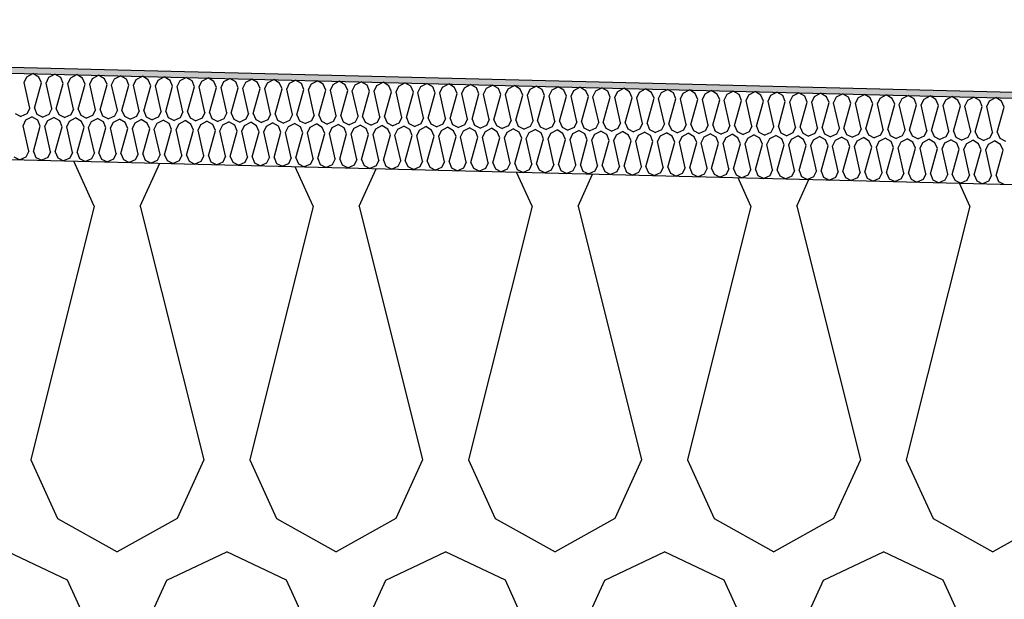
# Model space of a CAD drawing. Header units: millimetres. Extents: x -74465 to -41950, y -2141 to 15832.
# Tile 83 of 131: x -60244 to -59902, y 10484 to 10685. Entities that reach past the tile are written whole.
import ezdxf

# ---------------------------------------------------------------- set-up
doc = ezdxf.new("R2010")
doc.units = ezdxf.units.MM
doc.header["$LTSCALE"] = 0.5
doc.header["$MEASUREMENT"] = 0
doc.linetypes.add('PLINE', pattern=[0])
for name, color, linetype in [('26-- Yttertak (Skravur)(Nye konstruksjoner)', 7, 'Continuous'), ('26-- Yttertak(Nye konstruksjoner)', 7, 'Continuous'), ('262- Taktekking (Skravur)(Nye konstruksjoner)', 7, 'Continuous'), ('262- Taktekking(Nye konstruksjoner)', 7, 'Continuous')]:
    doc.layers.add(name, color=color, linetype=linetype)

# ---------------------------------------------------------------- blocks, each defined once
blk = doc.blocks.new('*X3')
at = {"layer": '26-- Yttertak (Skravur)(Nye konstruksjoner)', "linetype": 'PLINE'}
for p, q in [((-60217.94, 10619.87), (-60225.03, 10635.45)), ((-60202, 10619.87), (-60195.25, 10634.71)), ((-60142.06, 10619.87), (-60148.28, 10633.53)), ((-60126.12, 10619.87), (-60120.22, 10632.83)), ((-60066.18, 10619.87), (-60071.52, 10631.62)), ((-60050.24, 10619.87), (-60045.19, 10630.96)), ((-59990.3, 10619.87), (-59994.77, 10629.7)), ((-59974.36, 10619.87), (-59970.17, 10629.08)), ((-59914.42, 10619.87), (-59918.02, 10627.78)), ((-60217.94, 10619.87), (-60239.94, 10531.88)), ((-60202, 10619.87), (-60180, 10531.88)), ((-60142.06, 10619.87), (-60164.06, 10531.88)), ((-60126.12, 10619.87), (-60104.12, 10531.88)), ((-60066.18, 10619.87), (-60088.18, 10531.88)), ((-60050.24, 10619.87), (-60028.24, 10531.88)), ((-59990.3, 10619.87), (-60012.3, 10531.88)), ((-59974.36, 10619.87), (-59952.36, 10531.88)), ((-59914.42, 10619.87), (-59936.42, 10531.88)), ((-60239.94, 10531.88), (-60230.69, 10511.56)), ((-60180, 10531.88), (-60189.25, 10511.56)), ((-60164.06, 10531.88), (-60154.81, 10511.56)), ((-60104.12, 10531.88), (-60113.37, 10511.56)), ((-60088.18, 10531.88), (-60078.93, 10511.56)), ((-60028.24, 10531.88), (-60037.49, 10511.56)), ((-60012.3, 10531.88), (-60003.05, 10511.56)), ((-59952.36, 10531.88), (-59961.61, 10511.56)), ((-59936.42, 10531.88), (-59927.17, 10511.56)), ((-60230.69, 10511.56), (-60209.97, 10500)), ((-60189.25, 10511.56), (-60209.97, 10500)), ((-60154.81, 10511.56), (-60134.09, 10500)), ((-60113.37, 10511.56), (-60134.09, 10500)), ((-60078.93, 10511.56), (-60058.21, 10500)), ((-60037.49, 10511.56), (-60058.21, 10500)), ((-60003.05, 10511.56), (-59982.33, 10500)), ((-59961.61, 10511.56), (-59982.33, 10500)), ((-59927.17, 10511.56), (-59906.45, 10500)), ((-59885.73, 10511.56), (-59906.45, 10500)), ((-60227.19, 10490.19), (-60247.91, 10500)), ((-60192.75, 10490.19), (-60172.03, 10500)), ((-60151.31, 10490.19), (-60172.03, 10500)), ((-60116.87, 10490.19), (-60096.15, 10500)), ((-60075.43, 10490.19), (-60096.15, 10500)), ((-60040.99, 10490.19), (-60020.27, 10500)), ((-59999.55, 10490.19), (-60020.27, 10500)), ((-59965.11, 10490.19), (-59944.39, 10500)), ((-59923.67, 10490.19), (-59944.39, 10500)), ((-60217.94, 10469.87), (-60227.19, 10490.19)), ((-60202, 10469.87), (-60192.75, 10490.19)), ((-60142.06, 10469.87), (-60151.31, 10490.19)), ((-60126.12, 10469.87), (-60116.87, 10490.19)), ((-60066.18, 10469.87), (-60075.43, 10490.19)), ((-60050.24, 10469.87), (-60040.99, 10490.19)), ((-59990.3, 10469.87), (-59999.55, 10490.19)), ((-59974.36, 10469.87), (-59965.11, 10490.19)), ((-59914.42, 10469.87), (-59923.67, 10490.19))]:
    blk.add_line(p, q, dxfattribs=at)
blk = doc.blocks.new('*X6')
at = {"layer": '262- Taktekking (Skravur)(Nye konstruksjoner)', "linetype": 'PLINE'}
for p, q in [((-60242.27, 10662.7), (-60241.29, 10664.71)), ((-60241.29, 10664.71), (-60239.19, 10665.82)), ((-60237.15, 10664.61), (-60239.19, 10665.82)), ((-60236.28, 10662.55), (-60237.15, 10664.61)), ((-60234.68, 10662.51), (-60233.71, 10664.52)), ((-60233.71, 10664.52), (-60231.61, 10665.63)), ((-60229.57, 10664.42), (-60231.61, 10665.63)), ((-60228.69, 10662.36), (-60229.57, 10664.42)), ((-60227.1, 10662.33), (-60226.12, 10664.33)), ((-60226.12, 10664.33), (-60224.02, 10665.44)), ((-60221.98, 10664.23), (-60224.02, 10665.44)), ((-60221.11, 10662.18), (-60221.98, 10664.23)), ((-60219.51, 10662.14), (-60218.54, 10664.14)), ((-60218.54, 10664.14), (-60216.44, 10665.25)), ((-60214.4, 10664.04), (-60216.44, 10665.25)), ((-60213.52, 10661.99), (-60214.4, 10664.04)), ((-60211.93, 10661.95), (-60210.95, 10663.95)), ((-60210.95, 10663.95), (-60208.85, 10665.06)), ((-60206.81, 10663.85), (-60208.85, 10665.06)), ((-60205.94, 10661.8), (-60206.81, 10663.85)), ((-60204.34, 10661.76), (-60203.37, 10663.76)), ((-60203.37, 10663.76), (-60201.27, 10664.87)), ((-60199.22, 10663.66), (-60201.27, 10664.87)), ((-60195.78, 10663.57), (-60193.68, 10664.68)), ((-60191.64, 10663.47), (-60193.68, 10664.68)), ((-60188.2, 10663.39), (-60186.1, 10664.49)), ((-60184.05, 10663.28), (-60186.1, 10664.49)), ((-60180.61, 10663.2), (-60178.51, 10664.3)), ((-60176.47, 10663.09), (-60178.51, 10664.3)), ((-60173.03, 10663.01), (-60170.92, 10664.11)), ((-60168.88, 10662.9), (-60170.92, 10664.11)), ((-60165.44, 10662.82), (-60163.34, 10663.92)), ((-60161.3, 10662.71), (-60163.34, 10663.92)), ((-60240.29, 10653.85), (-60242.27, 10662.7)), ((-60238.7, 10653.81), (-60236.28, 10662.55)), ((-60232.71, 10653.66), (-60234.68, 10662.51)), ((-60231.11, 10653.62), (-60228.69, 10662.36)), ((-60225.12, 10653.47), (-60227.1, 10662.33)), ((-60223.53, 10653.43), (-60221.11, 10662.18)), ((-60217.53, 10653.28), (-60219.51, 10662.14)), ((-60215.94, 10653.24), (-60213.52, 10661.99)), ((-60209.95, 10653.09), (-60211.93, 10661.95)), ((-60208.36, 10653.05), (-60205.94, 10661.8)), ((-60202.36, 10652.9), (-60204.34, 10661.76)), ((-60200.77, 10652.87), (-60198.35, 10661.61)), ((-60198.35, 10661.61), (-60199.22, 10663.66)), ((-60196.76, 10661.57), (-60195.78, 10663.57)), ((-60194.78, 10652.72), (-60196.76, 10661.57)), ((-60193.18, 10652.68), (-60190.77, 10661.42)), ((-60190.77, 10661.42), (-60191.64, 10663.47)), ((-60189.17, 10661.38), (-60188.2, 10663.39)), ((-60187.19, 10652.53), (-60189.17, 10661.38)), ((-60185.6, 10652.49), (-60183.18, 10661.23)), ((-60183.18, 10661.23), (-60184.05, 10663.28)), ((-60181.59, 10661.19), (-60180.61, 10663.2)), ((-60179.61, 10652.34), (-60181.59, 10661.19)), ((-60178.01, 10652.3), (-60175.59, 10661.04)), ((-60175.59, 10661.04), (-60176.47, 10663.09)), ((-60174, 10661), (-60173.03, 10663.01)), ((-60172.02, 10652.15), (-60174, 10661)), ((-60170.43, 10652.11), (-60168.01, 10660.85)), ((-60168.01, 10660.85), (-60168.88, 10662.9)), ((-60166.41, 10660.81), (-60165.44, 10662.82)), ((-60164.44, 10651.96), (-60166.41, 10660.81)), ((-60162.84, 10651.92), (-60160.42, 10660.66)), ((-60160.42, 10660.66), (-60161.3, 10662.71)), ((-60158.83, 10660.62), (-60157.85, 10662.63)), ((-60156.85, 10651.77), (-60158.83, 10660.62)), ((-60157.85, 10662.63), (-60155.75, 10663.73)), ((-60153.71, 10662.52), (-60155.75, 10663.73)), ((-60155.26, 10651.73), (-60152.84, 10660.47)), ((-60152.84, 10660.47), (-60153.71, 10662.52)), ((-60151.24, 10660.43), (-60150.27, 10662.44)), ((-60149.26, 10651.58), (-60151.24, 10660.43)), ((-60150.27, 10662.44), (-60148.17, 10663.54)), ((-60146.13, 10662.33), (-60148.17, 10663.54)), ((-60145.25, 10660.28), (-60146.13, 10662.33)), ((-60143.66, 10660.24), (-60142.68, 10662.25)), ((-60142.68, 10662.25), (-60140.58, 10663.35)), ((-60138.54, 10662.14), (-60140.58, 10663.35)), ((-60137.67, 10660.09), (-60138.54, 10662.14)), ((-60136.07, 10660.05), (-60135.1, 10662.06)), ((-60135.1, 10662.06), (-60133, 10663.16)), ((-60130.95, 10661.95), (-60133, 10663.16)), ((-60130.08, 10659.9), (-60130.95, 10661.95)), ((-60128.49, 10659.86), (-60127.51, 10661.87)), ((-60127.51, 10661.87), (-60125.41, 10662.97)), ((-60123.37, 10661.76), (-60125.41, 10662.97)), ((-60122.5, 10659.71), (-60123.37, 10661.76)), ((-60120.9, 10659.67), (-60119.93, 10661.68)), ((-60119.93, 10661.68), (-60117.83, 10662.78)), ((-60115.78, 10661.57), (-60117.83, 10662.78)), ((-60114.91, 10659.52), (-60115.78, 10661.57)), ((-60113.32, 10659.48), (-60112.34, 10661.49)), ((-60112.34, 10661.49), (-60110.24, 10662.59)), ((-60108.2, 10661.39), (-60110.24, 10662.59)), ((-60107.32, 10659.33), (-60108.2, 10661.39)), ((-60105.73, 10659.29), (-60104.76, 10661.3)), ((-60104.76, 10661.3), (-60102.66, 10662.4)), ((-60100.61, 10661.2), (-60102.66, 10662.4)), ((-60099.74, 10659.14), (-60100.61, 10661.2)), ((-60098.15, 10659.1), (-60097.17, 10661.11)), ((-60097.17, 10661.11), (-60095.07, 10662.21)), ((-60093.03, 10661.01), (-60095.07, 10662.21)), ((-60092.15, 10658.95), (-60093.03, 10661.01)), ((-60090.56, 10658.91), (-60089.58, 10660.92)), ((-60089.58, 10660.92), (-60087.48, 10662.02)), ((-60085.44, 10660.82), (-60087.48, 10662.02)), ((-60084.57, 10658.76), (-60085.44, 10660.82)), ((-60082.97, 10658.72), (-60082, 10660.73)), ((-60082, 10660.73), (-60079.9, 10661.83)), ((-60077.86, 10660.63), (-60079.9, 10661.83)), ((-60076.98, 10658.57), (-60077.86, 10660.63)), ((-60075.39, 10658.53), (-60074.41, 10660.54)), ((-60074.41, 10660.54), (-60072.31, 10661.65)), ((-60070.27, 10660.44), (-60072.31, 10661.65)), ((-60069.4, 10658.38), (-60070.27, 10660.44)), ((-60067.8, 10658.34), (-60066.83, 10660.35)), ((-60066.83, 10660.35), (-60064.73, 10661.46)), ((-60062.68, 10660.25), (-60064.73, 10661.46)), ((-60059.24, 10660.16), (-60057.14, 10661.27)), ((-60055.1, 10660.06), (-60057.14, 10661.27)), ((-60051.66, 10659.97), (-60049.56, 10661.08)), ((-60047.51, 10659.87), (-60049.56, 10661.08)), ((-60044.07, 10659.78), (-60041.97, 10660.89)), ((-60039.93, 10659.68), (-60041.97, 10660.89)), ((-60036.49, 10659.59), (-60034.39, 10660.7)), ((-60032.34, 10659.49), (-60034.39, 10660.7)), ((-60028.9, 10659.4), (-60026.8, 10660.51)), ((-60024.76, 10659.3), (-60026.8, 10660.51)), ((-60147.67, 10651.54), (-60145.25, 10660.28)), ((-60141.68, 10651.39), (-60143.66, 10660.24)), ((-60140.09, 10651.35), (-60137.67, 10660.09)), ((-60134.09, 10651.2), (-60136.07, 10660.05)), ((-60132.5, 10651.16), (-60130.08, 10659.9)), ((-60126.51, 10651.01), (-60128.49, 10659.86)), ((-60124.91, 10650.97), (-60122.5, 10659.71)), ((-60118.92, 10650.82), (-60120.9, 10659.67)), ((-60117.33, 10650.78), (-60114.91, 10659.52)), ((-60111.34, 10650.63), (-60113.32, 10659.48)), ((-60109.74, 10650.59), (-60107.32, 10659.33)), ((-60103.75, 10650.44), (-60105.73, 10659.29)), ((-60102.16, 10650.4), (-60099.74, 10659.14)), ((-60096.17, 10650.25), (-60098.15, 10659.1)), ((-60094.57, 10650.21), (-60092.15, 10658.95)), ((-60088.58, 10650.06), (-60090.56, 10658.91)), ((-60086.99, 10650.02), (-60084.57, 10658.76)), ((-60080.99, 10649.87), (-60082.97, 10658.72)), ((-60079.4, 10649.83), (-60076.98, 10658.57)), ((-60073.41, 10649.68), (-60075.39, 10658.53)), ((-60071.82, 10649.64), (-60069.4, 10658.38)), ((-60065.82, 10649.49), (-60067.8, 10658.34)), ((-60064.23, 10649.45), (-60061.81, 10658.19)), ((-60061.81, 10658.19), (-60062.68, 10660.25)), ((-60060.22, 10658.15), (-60059.24, 10660.16)), ((-60058.24, 10649.3), (-60060.22, 10658.15)), ((-60056.64, 10649.26), (-60054.23, 10658)), ((-60054.23, 10658), (-60055.1, 10660.06)), ((-60052.63, 10657.96), (-60051.66, 10659.97)), ((-60050.65, 10649.11), (-60052.63, 10657.96)), ((-60049.06, 10649.07), (-60046.64, 10657.81)), ((-60046.64, 10657.81), (-60047.51, 10659.87)), ((-60045.05, 10657.77), (-60044.07, 10659.78)), ((-60043.07, 10648.92), (-60045.05, 10657.77)), ((-60041.47, 10648.88), (-60039.05, 10657.62)), ((-60039.05, 10657.62), (-60039.93, 10659.68)), ((-60037.46, 10657.58), (-60036.49, 10659.59)), ((-60035.48, 10648.73), (-60037.46, 10657.58)), ((-60033.89, 10648.69), (-60031.47, 10657.43)), ((-60031.47, 10657.43), (-60032.34, 10659.49)), ((-60029.88, 10657.39), (-60028.9, 10659.4)), ((-60027.9, 10648.54), (-60029.88, 10657.39)), ((-60026.3, 10648.5), (-60023.88, 10657.25)), ((-60023.88, 10657.25), (-60024.76, 10659.3)), ((-60022.29, 10657.21), (-60021.31, 10659.21)), ((-60020.31, 10648.35), (-60022.29, 10657.21)), ((-60021.31, 10659.21), (-60019.21, 10660.32)), ((-60017.17, 10659.11), (-60019.21, 10660.32)), ((-60018.72, 10648.31), (-60016.3, 10657.06)), ((-60016.3, 10657.06), (-60017.17, 10659.11)), ((-60014.7, 10657.02), (-60013.73, 10659.02)), ((-60012.73, 10648.16), (-60014.7, 10657.02)), ((-60013.73, 10659.02), (-60011.63, 10660.13)), ((-60009.59, 10658.92), (-60011.63, 10660.13)), ((-60008.71, 10656.87), (-60009.59, 10658.92)), ((-60007.12, 10656.83), (-60006.14, 10658.83)), ((-60006.14, 10658.83), (-60004.04, 10659.94)), ((-60002, 10658.73), (-60004.04, 10659.94)), ((-60001.13, 10656.68), (-60002, 10658.73)), ((-59999.53, 10656.64), (-59998.56, 10658.64)), ((-59998.56, 10658.64), (-59996.46, 10659.75)), ((-59994.42, 10658.54), (-59996.46, 10659.75)), ((-59993.54, 10656.49), (-59994.42, 10658.54)), ((-59991.95, 10656.45), (-59990.97, 10658.45)), ((-59990.97, 10658.45), (-59988.87, 10659.56)), ((-59986.83, 10658.35), (-59988.87, 10659.56)), ((-59985.96, 10656.3), (-59986.83, 10658.35)), ((-59984.36, 10656.26), (-59983.39, 10658.27)), ((-59983.39, 10658.27), (-59981.29, 10659.37)), ((-59979.24, 10658.16), (-59981.29, 10659.37)), ((-59978.37, 10656.11), (-59979.24, 10658.16)), ((-59976.78, 10656.07), (-59975.8, 10658.08)), ((-59975.8, 10658.08), (-59973.7, 10659.18)), ((-59971.66, 10657.97), (-59973.7, 10659.18)), ((-59970.78, 10655.92), (-59971.66, 10657.97)), ((-59969.19, 10655.88), (-59968.22, 10657.89)), ((-59968.22, 10657.89), (-59966.12, 10658.99)), ((-59964.07, 10657.78), (-59966.12, 10658.99)), ((-59963.2, 10655.73), (-59964.07, 10657.78)), ((-59961.61, 10655.69), (-59960.63, 10657.7)), ((-59960.63, 10657.7), (-59958.53, 10658.8)), ((-59956.49, 10657.59), (-59958.53, 10658.8)), ((-59955.61, 10655.54), (-59956.49, 10657.59)), ((-59954.02, 10655.5), (-59953.04, 10657.51)), ((-59953.04, 10657.51), (-59950.94, 10658.61)), ((-59948.9, 10657.4), (-59950.94, 10658.61)), ((-59948.03, 10655.35), (-59948.9, 10657.4)), ((-59946.43, 10655.31), (-59945.46, 10657.32)), ((-59945.46, 10657.32), (-59943.36, 10658.42)), ((-59941.32, 10657.21), (-59943.36, 10658.42)), ((-59940.44, 10655.16), (-59941.32, 10657.21)), ((-59938.85, 10655.12), (-59937.87, 10657.13)), ((-59937.87, 10657.13), (-59935.77, 10658.23)), ((-59933.73, 10657.02), (-59935.77, 10658.23)), ((-59932.86, 10654.97), (-59933.73, 10657.02)), ((-59931.26, 10654.93), (-59930.29, 10656.94)), ((-59930.29, 10656.94), (-59928.19, 10658.04)), ((-59926.15, 10656.83), (-59928.19, 10658.04)), ((-59922.7, 10656.75), (-59920.6, 10657.85)), ((-59918.56, 10656.64), (-59920.6, 10657.85)), ((-59915.12, 10656.56), (-59913.02, 10657.66)), ((-59910.97, 10656.46), (-59913.02, 10657.66)), ((-59907.53, 10656.37), (-59905.43, 10657.47)), ((-59903.39, 10656.27), (-59905.43, 10657.47)), ((-60240.29, 10653.85), (-60241.27, 10651.84)), ((-60238.7, 10653.81), (-60237.82, 10651.76)), ((-60232.71, 10653.66), (-60233.68, 10651.66)), ((-60231.11, 10653.62), (-60230.24, 10651.57)), ((-60011.13, 10648.12), (-60008.71, 10656.87)), ((-60005.14, 10647.97), (-60007.12, 10656.83)), ((-60003.55, 10647.93), (-60001.13, 10656.68)), ((-59997.55, 10647.79), (-59999.53, 10656.64)), ((-59995.96, 10647.75), (-59993.54, 10656.49)), ((-59989.97, 10647.6), (-59991.95, 10656.45)), ((-59988.37, 10647.56), (-59985.96, 10656.3)), ((-59982.38, 10647.41), (-59984.36, 10656.26)), ((-59980.79, 10647.37), (-59978.37, 10656.11)), ((-59974.8, 10647.22), (-59976.78, 10656.07)), ((-59973.2, 10647.18), (-59970.78, 10655.92)), ((-59967.21, 10647.03), (-59969.19, 10655.88)), ((-59965.62, 10646.99), (-59963.2, 10655.73)), ((-59959.63, 10646.84), (-59961.61, 10655.69)), ((-59958.03, 10646.8), (-59955.61, 10655.54)), ((-59952.04, 10646.65), (-59954.02, 10655.5)), ((-59950.45, 10646.61), (-59948.03, 10655.35)), ((-59944.46, 10646.46), (-59946.43, 10655.31)), ((-59942.86, 10646.42), (-59940.44, 10655.16)), ((-59936.87, 10646.27), (-59938.85, 10655.12)), ((-59935.28, 10646.23), (-59932.86, 10654.97)), ((-59929.28, 10646.08), (-59931.26, 10654.93)), ((-59927.69, 10646.04), (-59925.27, 10654.78)), ((-59925.27, 10654.78), (-59926.15, 10656.83)), ((-59923.68, 10654.74), (-59922.7, 10656.75)), ((-59921.7, 10645.89), (-59923.68, 10654.74)), ((-59920.11, 10645.85), (-59917.69, 10654.59)), ((-59917.69, 10654.59), (-59918.56, 10656.64)), ((-59916.09, 10654.55), (-59915.12, 10656.56)), ((-59914.11, 10645.7), (-59916.09, 10654.55)), ((-59912.52, 10645.66), (-59910.1, 10654.4)), ((-59910.1, 10654.4), (-59910.97, 10656.46)), ((-59908.51, 10654.36), (-59907.53, 10656.37)), ((-59906.53, 10645.51), (-59908.51, 10654.36)), ((-59904.93, 10645.47), (-59902.52, 10654.21)), ((-59902.52, 10654.21), (-59903.39, 10656.27)), ((-60245.41, 10651.95), (-60243.36, 10650.92)), ((-60241.27, 10651.84), (-60243.36, 10650.92)), ((-60241.67, 10649.72), (-60239.57, 10650.82)), ((-60237.53, 10649.61), (-60239.57, 10650.82)), ((-60237.82, 10651.76), (-60235.78, 10650.73)), ((-60233.68, 10651.66), (-60235.78, 10650.73)), ((-60234.08, 10649.53), (-60231.98, 10650.63)), ((-60229.94, 10649.42), (-60231.98, 10650.63)), ((-60230.24, 10651.57), (-60228.19, 10650.54)), ((-60226.1, 10651.47), (-60228.19, 10650.54)), ((-60226.5, 10649.34), (-60224.4, 10650.44)), ((-60225.12, 10653.47), (-60226.1, 10651.47)), ((-60222.36, 10649.23), (-60224.4, 10650.44)), ((-60223.53, 10653.43), (-60222.65, 10651.38)), ((-60222.65, 10651.38), (-60220.61, 10650.35)), ((-60218.51, 10651.28), (-60220.61, 10650.35)), ((-60218.91, 10649.15), (-60216.81, 10650.25)), ((-60217.53, 10653.28), (-60218.51, 10651.28)), ((-60214.77, 10649.04), (-60216.81, 10650.25)), ((-60215.94, 10653.24), (-60215.07, 10651.19)), ((-60215.07, 10651.19), (-60213.02, 10650.16)), ((-60210.92, 10651.09), (-60213.02, 10650.16)), ((-60209.95, 10653.09), (-60210.92, 10651.09)), ((-60208.36, 10653.05), (-60207.48, 10651)), ((-60207.48, 10651), (-60205.43, 10649.97)), ((-60203.34, 10650.9), (-60205.43, 10649.97)), ((-60202.36, 10652.9), (-60203.34, 10650.9)), ((-60200.77, 10652.87), (-60199.9, 10650.81)), ((-60199.9, 10650.81), (-60197.85, 10649.78)), ((-60195.75, 10650.71), (-60197.85, 10649.78)), ((-60194.78, 10652.72), (-60195.75, 10650.71)), ((-60193.18, 10652.68), (-60192.31, 10650.62)), ((-60192.31, 10650.62), (-60190.26, 10649.59)), ((-60188.17, 10650.52), (-60190.26, 10649.59)), ((-60187.19, 10652.53), (-60188.17, 10650.52)), ((-60185.6, 10652.49), (-60184.72, 10650.43)), ((-60184.72, 10650.43), (-60182.68, 10649.4)), ((-60180.58, 10650.33), (-60182.68, 10649.4)), ((-60179.61, 10652.34), (-60180.58, 10650.33)), ((-60178.01, 10652.3), (-60177.14, 10650.24)), ((-60177.14, 10650.24), (-60175.09, 10649.21)), ((-60173, 10650.14), (-60175.09, 10649.21)), ((-60172.02, 10652.15), (-60173, 10650.14)), ((-60170.43, 10652.11), (-60169.55, 10650.05)), ((-60164.44, 10651.96), (-60165.41, 10649.95)), ((-60162.84, 10651.92), (-60161.97, 10649.86)), ((-60156.85, 10651.77), (-60157.83, 10649.76)), ((-60155.26, 10651.73), (-60154.38, 10649.67)), ((-60149.26, 10651.58), (-60150.24, 10649.57)), ((-60147.67, 10651.54), (-60146.8, 10649.48)), ((-60141.68, 10651.39), (-60142.65, 10649.38)), ((-60140.09, 10651.35), (-60139.21, 10649.29)), ((-60134.09, 10651.2), (-60135.07, 10649.19)), ((-60132.5, 10651.16), (-60131.63, 10649.1)), ((-60126.51, 10651.01), (-60127.48, 10649)), ((-60124.91, 10650.97), (-60124.04, 10648.91)), ((-60118.92, 10650.82), (-60119.9, 10648.81)), ((-60117.33, 10650.78), (-60116.46, 10648.72)), ((-60111.34, 10650.63), (-60112.31, 10648.62)), ((-60109.74, 10650.59), (-60108.87, 10648.54)), ((-60103.75, 10650.44), (-60104.73, 10648.43)), ((-60102.16, 10650.4), (-60101.28, 10648.35)), ((-60096.17, 10650.25), (-60097.14, 10648.24)), ((-60094.57, 10650.21), (-60093.7, 10648.16)), ((-60242.65, 10647.71), (-60241.67, 10649.72)), ((-60240.67, 10638.86), (-60242.65, 10647.71)), ((-60239.07, 10638.82), (-60236.65, 10647.56)), ((-60236.65, 10647.56), (-60237.53, 10649.61)), ((-60235.06, 10647.52), (-60234.08, 10649.53)), ((-60233.08, 10638.67), (-60235.06, 10647.52)), ((-60231.49, 10638.63), (-60229.07, 10647.37)), ((-60229.07, 10647.37), (-60229.94, 10649.42)), ((-60227.47, 10647.33), (-60226.5, 10649.34)), ((-60225.49, 10638.48), (-60227.47, 10647.33)), ((-60223.9, 10638.44), (-60221.48, 10647.18)), ((-60221.48, 10647.18), (-60222.36, 10649.23)), ((-60219.89, 10647.14), (-60218.91, 10649.15)), ((-60217.91, 10638.29), (-60219.89, 10647.14)), ((-60216.32, 10638.25), (-60213.9, 10646.99)), ((-60213.9, 10646.99), (-60214.77, 10649.04)), ((-60212.3, 10646.95), (-60211.33, 10648.96)), ((-60210.32, 10638.1), (-60212.3, 10646.95)), ((-60211.33, 10648.96), (-60209.23, 10650.06)), ((-60207.18, 10648.86), (-60209.23, 10650.06)), ((-60208.73, 10638.06), (-60206.31, 10646.8)), ((-60206.31, 10646.8), (-60207.18, 10648.86)), ((-60204.72, 10646.76), (-60203.74, 10648.77)), ((-60202.74, 10637.91), (-60204.72, 10646.76)), ((-60203.74, 10648.77), (-60201.64, 10649.87)), ((-60199.6, 10648.67), (-60201.64, 10649.87)), ((-60198.73, 10646.61), (-60199.6, 10648.67)), ((-60197.13, 10646.57), (-60196.16, 10648.58)), ((-60196.16, 10648.58), (-60194.06, 10649.68)), ((-60192.01, 10648.48), (-60194.06, 10649.68)), ((-60191.14, 10646.42), (-60192.01, 10648.48)), ((-60189.55, 10646.38), (-60188.57, 10648.39)), ((-60188.57, 10648.39), (-60186.47, 10649.49)), ((-60184.43, 10648.29), (-60186.47, 10649.49)), ((-60183.55, 10646.23), (-60184.43, 10648.29)), ((-60181.96, 10646.19), (-60180.99, 10648.2)), ((-60180.99, 10648.2), (-60178.89, 10649.3)), ((-60176.84, 10648.1), (-60178.89, 10649.3)), ((-60175.97, 10646.04), (-60176.84, 10648.1)), ((-60174.38, 10646), (-60173.4, 10648.01)), ((-60173.4, 10648.01), (-60171.3, 10649.11)), ((-60169.26, 10647.91), (-60171.3, 10649.11)), ((-60169.55, 10650.05), (-60167.51, 10649.02)), ((-60168.38, 10645.85), (-60169.26, 10647.91)), ((-60165.41, 10649.95), (-60167.51, 10649.02)), ((-60166.79, 10645.81), (-60165.81, 10647.82)), ((-60165.81, 10647.82), (-60163.71, 10648.93)), ((-60161.67, 10647.72), (-60163.71, 10648.93)), ((-60161.97, 10649.86), (-60159.92, 10648.83)), ((-60160.8, 10645.66), (-60161.67, 10647.72)), ((-60157.83, 10649.76), (-60159.92, 10648.83)), ((-60159.2, 10645.62), (-60158.23, 10647.63)), ((-60158.23, 10647.63), (-60156.13, 10648.74)), ((-60154.09, 10647.53), (-60156.13, 10648.74)), ((-60154.38, 10649.67), (-60152.34, 10648.64)), ((-60153.21, 10645.47), (-60154.09, 10647.53)), ((-60150.24, 10649.57), (-60152.34, 10648.64)), ((-60151.62, 10645.43), (-60150.64, 10647.44)), ((-60150.64, 10647.44), (-60148.54, 10648.55)), ((-60146.5, 10647.34), (-60148.54, 10648.55)), ((-60146.8, 10649.48), (-60144.75, 10648.45)), ((-60145.63, 10645.28), (-60146.5, 10647.34)), ((-60142.65, 10649.38), (-60144.75, 10648.45)), ((-60144.03, 10645.24), (-60143.06, 10647.25)), ((-60143.06, 10647.25), (-60140.96, 10648.36)), ((-60138.91, 10647.15), (-60140.96, 10648.36)), ((-60139.21, 10649.29), (-60137.16, 10648.26)), ((-60138.04, 10645.09), (-60138.91, 10647.15)), ((-60135.07, 10649.19), (-60137.16, 10648.26)), ((-60136.45, 10645.05), (-60135.47, 10647.06)), ((-60135.47, 10647.06), (-60133.37, 10648.17)), ((-60131.33, 10646.96), (-60133.37, 10648.17)), ((-60131.63, 10649.1), (-60129.58, 10648.07)), ((-60130.46, 10644.9), (-60131.33, 10646.96)), ((-60127.48, 10649), (-60129.58, 10648.07)), ((-60128.86, 10644.86), (-60127.89, 10646.87)), ((-60127.89, 10646.87), (-60125.79, 10647.98)), ((-60123.74, 10646.77), (-60125.79, 10647.98)), ((-60124.04, 10648.91), (-60121.99, 10647.88)), ((-60122.87, 10644.71), (-60123.74, 10646.77)), ((-60119.9, 10648.81), (-60121.99, 10647.88)), ((-60121.28, 10644.67), (-60120.3, 10646.68)), ((-60120.3, 10646.68), (-60118.2, 10647.79)), ((-60116.16, 10646.58), (-60118.2, 10647.79)), ((-60116.46, 10648.72), (-60114.41, 10647.69)), ((-60112.31, 10648.62), (-60114.41, 10647.69)), ((-60112.72, 10646.49), (-60110.62, 10647.6)), ((-60108.57, 10646.39), (-60110.62, 10647.6)), ((-60108.87, 10648.54), (-60106.82, 10647.5)), ((-60104.73, 10648.43), (-60106.82, 10647.5)), ((-60105.13, 10646.3), (-60103.03, 10647.41)), ((-60100.99, 10646.2), (-60103.03, 10647.41)), ((-60101.28, 10648.35), (-60099.24, 10647.31)), ((-60097.14, 10648.24), (-60099.24, 10647.31)), ((-60097.54, 10646.11), (-60095.44, 10647.22)), ((-60093.4, 10646.01), (-60095.44, 10647.22)), ((-60093.7, 10648.16), (-60091.65, 10647.12)), ((-60089.56, 10648.05), (-60091.65, 10647.12)), ((-60089.96, 10645.92), (-60087.86, 10647.03)), ((-60088.58, 10650.06), (-60089.56, 10648.05)), ((-60085.82, 10645.82), (-60087.86, 10647.03)), ((-60086.99, 10650.02), (-60086.11, 10647.97)), ((-60086.11, 10647.97), (-60084.07, 10646.93)), ((-60081.97, 10647.86), (-60084.07, 10646.93)), ((-60082.37, 10645.74), (-60080.27, 10646.84)), ((-60080.99, 10649.87), (-60081.97, 10647.86)), ((-60078.23, 10645.63), (-60080.27, 10646.84)), ((-60079.4, 10649.83), (-60078.53, 10647.78)), ((-60078.53, 10647.78), (-60076.48, 10646.74)), ((-60074.38, 10647.67), (-60076.48, 10646.74)), ((-60073.41, 10649.68), (-60074.38, 10647.67)), ((-60071.82, 10649.64), (-60070.94, 10647.59)), ((-60070.94, 10647.59), (-60068.9, 10646.55)), ((-60066.8, 10647.48), (-60068.9, 10646.55)), ((-60065.82, 10649.49), (-60066.8, 10647.48)), ((-60064.23, 10649.45), (-60063.36, 10647.4)), ((-60063.36, 10647.4), (-60061.31, 10646.37)), ((-60059.21, 10647.29), (-60061.31, 10646.37)), ((-60058.24, 10649.3), (-60059.21, 10647.29)), ((-60056.64, 10649.26), (-60055.77, 10647.21)), ((-60055.77, 10647.21), (-60053.72, 10646.18)), ((-60051.63, 10647.1), (-60053.72, 10646.18)), ((-60050.65, 10649.11), (-60051.63, 10647.1)), ((-60049.06, 10649.07), (-60048.19, 10647.02)), ((-60048.19, 10647.02), (-60046.14, 10645.99)), ((-60044.04, 10646.91), (-60046.14, 10645.99)), ((-60043.07, 10648.92), (-60044.04, 10646.91)), ((-60041.47, 10648.88), (-60040.6, 10646.83)), ((-60040.6, 10646.83), (-60038.55, 10645.8)), ((-60036.46, 10646.72), (-60038.55, 10645.8)), ((-60035.48, 10648.73), (-60036.46, 10646.72)), ((-60033.89, 10648.69), (-60033.01, 10646.64)), ((-60027.9, 10648.54), (-60028.87, 10646.54)), ((-60026.3, 10648.5), (-60025.43, 10646.45)), ((-60020.31, 10648.35), (-60021.29, 10646.35)), ((-60018.72, 10648.31), (-60017.84, 10646.26)), ((-60012.73, 10648.16), (-60013.7, 10646.16)), ((-60011.13, 10648.12), (-60010.26, 10646.07)), ((-60005.14, 10647.97), (-60006.11, 10645.97)), ((-60003.55, 10647.93), (-60002.67, 10645.88)), ((-59997.55, 10647.79), (-59998.53, 10645.78)), ((-59995.96, 10647.75), (-59995.09, 10645.69)), ((-59989.97, 10647.6), (-59990.94, 10645.59)), ((-59988.37, 10647.56), (-59987.5, 10645.5)), ((-59982.38, 10647.41), (-59983.36, 10645.4)), ((-59980.79, 10647.37), (-59979.92, 10645.31)), ((-59974.8, 10647.22), (-59975.77, 10645.21)), ((-59973.2, 10647.18), (-59972.33, 10645.12)), ((-59967.21, 10647.03), (-59968.19, 10645.02)), ((-59965.62, 10646.99), (-59964.74, 10644.93)), ((-59959.63, 10646.84), (-59960.6, 10644.83)), ((-59958.03, 10646.8), (-59957.16, 10644.74)), ((-60201.14, 10637.87), (-60198.73, 10646.61)), ((-60195.15, 10637.72), (-60197.13, 10646.57)), ((-60193.56, 10637.68), (-60191.14, 10646.42)), ((-60187.57, 10637.53), (-60189.55, 10646.38)), ((-60185.97, 10637.49), (-60183.55, 10646.23)), ((-60179.98, 10637.34), (-60181.96, 10646.19)), ((-60178.39, 10637.3), (-60175.97, 10646.04)), ((-60172.4, 10637.15), (-60174.38, 10646)), ((-60170.8, 10637.11), (-60168.38, 10645.85)), ((-60164.81, 10636.96), (-60166.79, 10645.81)), ((-60163.22, 10636.92), (-60160.8, 10645.66)), ((-60157.23, 10636.77), (-60159.2, 10645.62)), ((-60155.63, 10636.73), (-60153.21, 10645.47)), ((-60149.64, 10636.58), (-60151.62, 10645.43)), ((-60148.05, 10636.54), (-60145.63, 10645.28)), ((-60142.05, 10636.39), (-60144.03, 10645.24)), ((-60140.46, 10636.35), (-60138.04, 10645.09)), ((-60134.47, 10636.2), (-60136.45, 10645.05)), ((-60132.87, 10636.16), (-60130.46, 10644.9)), ((-60126.88, 10636.01), (-60128.86, 10644.86)), ((-60125.29, 10635.97), (-60122.87, 10644.71)), ((-60119.3, 10635.82), (-60121.28, 10644.67)), ((-60117.7, 10635.78), (-60115.28, 10644.53)), ((-60115.28, 10644.53), (-60116.16, 10646.58)), ((-60113.69, 10644.49), (-60112.72, 10646.49)), ((-60111.71, 10635.63), (-60113.69, 10644.49)), ((-60110.12, 10635.59), (-60107.7, 10644.34)), ((-60107.7, 10644.34), (-60108.57, 10646.39)), ((-60106.11, 10644.3), (-60105.13, 10646.3)), ((-60104.13, 10635.44), (-60106.11, 10644.3)), ((-60102.53, 10635.4), (-60100.11, 10644.15)), ((-60100.11, 10644.15), (-60100.99, 10646.2)), ((-60098.52, 10644.11), (-60097.54, 10646.11)), ((-60096.54, 10635.25), (-60098.52, 10644.11)), ((-60094.95, 10635.22), (-60092.53, 10643.96)), ((-60092.53, 10643.96), (-60093.4, 10646.01)), ((-60090.93, 10643.92), (-60089.96, 10645.92)), ((-60088.96, 10635.07), (-60090.93, 10643.92)), ((-60087.36, 10635.03), (-60084.94, 10643.77)), ((-60084.94, 10643.77), (-60085.82, 10645.82)), ((-60083.35, 10643.73), (-60082.37, 10645.74)), ((-60081.37, 10634.88), (-60083.35, 10643.73)), ((-60079.78, 10634.84), (-60077.36, 10643.58)), ((-60077.36, 10643.58), (-60078.23, 10645.63)), ((-60075.76, 10643.54), (-60074.79, 10645.55)), ((-60073.78, 10634.69), (-60075.76, 10643.54)), ((-60074.79, 10645.55), (-60072.69, 10646.65)), ((-60070.65, 10645.44), (-60072.69, 10646.65)), ((-60072.19, 10634.65), (-60069.77, 10643.39)), ((-60069.77, 10643.39), (-60070.65, 10645.44)), ((-60068.18, 10643.35), (-60067.2, 10645.36)), ((-60066.2, 10634.5), (-60068.18, 10643.35)), ((-60067.2, 10645.36), (-60065.1, 10646.46)), ((-60063.06, 10645.25), (-60065.1, 10646.46)), ((-60062.19, 10643.2), (-60063.06, 10645.25)), ((-60060.59, 10643.16), (-60059.62, 10645.17)), ((-60059.62, 10645.17), (-60057.52, 10646.27)), ((-60055.47, 10645.06), (-60057.52, 10646.27)), ((-60054.6, 10643.01), (-60055.47, 10645.06)), ((-60053.01, 10642.97), (-60052.03, 10644.98)), ((-60052.03, 10644.98), (-60049.93, 10646.08)), ((-60047.89, 10644.87), (-60049.93, 10646.08)), ((-60047.01, 10642.82), (-60047.89, 10644.87)), ((-60045.42, 10642.78), (-60044.45, 10644.79)), ((-60044.45, 10644.79), (-60042.35, 10645.89)), ((-60040.3, 10644.68), (-60042.35, 10645.89)), ((-60039.43, 10642.63), (-60040.3, 10644.68)), ((-60037.84, 10642.59), (-60036.86, 10644.6)), ((-60036.86, 10644.6), (-60034.76, 10645.7)), ((-60032.72, 10644.49), (-60034.76, 10645.7)), ((-60033.01, 10646.64), (-60030.97, 10645.61)), ((-60031.84, 10642.44), (-60032.72, 10644.49)), ((-60028.87, 10646.54), (-60030.97, 10645.61)), ((-60030.25, 10642.4), (-60029.28, 10644.41)), ((-60029.28, 10644.41), (-60027.17, 10645.51)), ((-60025.13, 10644.3), (-60027.17, 10645.51)), ((-60025.43, 10646.45), (-60023.38, 10645.42)), ((-60024.26, 10642.25), (-60025.13, 10644.3)), ((-60021.29, 10646.35), (-60023.38, 10645.42)), ((-60022.66, 10642.21), (-60021.69, 10644.22)), ((-60021.69, 10644.22), (-60019.59, 10645.32)), ((-60017.55, 10644.11), (-60019.59, 10645.32)), ((-60017.84, 10646.26), (-60015.8, 10645.23)), ((-60016.67, 10642.06), (-60017.55, 10644.11)), ((-60013.7, 10646.16), (-60015.8, 10645.23)), ((-60015.08, 10642.02), (-60014.1, 10644.03)), ((-60014.1, 10644.03), (-60012, 10645.13)), ((-60009.96, 10643.92), (-60012, 10645.13)), ((-60010.26, 10646.07), (-60008.21, 10645.04)), ((-60009.09, 10641.87), (-60009.96, 10643.92)), ((-60006.11, 10645.97), (-60008.21, 10645.04)), ((-60007.49, 10641.83), (-60006.52, 10643.84)), ((-60006.52, 10643.84), (-60004.42, 10644.94)), ((-60002.38, 10643.74), (-60004.42, 10644.94)), ((-60002.67, 10645.88), (-60000.63, 10644.85)), ((-60001.5, 10641.68), (-60002.38, 10643.74)), ((-59998.53, 10645.78), (-60000.63, 10644.85)), ((-59999.91, 10641.64), (-59998.93, 10643.65)), ((-59998.93, 10643.65), (-59996.83, 10644.75)), ((-59994.79, 10643.55), (-59996.83, 10644.75)), ((-59995.09, 10645.69), (-59993.04, 10644.66)), ((-59993.92, 10641.49), (-59994.79, 10643.55)), ((-59990.94, 10645.59), (-59993.04, 10644.66)), ((-59992.32, 10641.45), (-59991.35, 10643.46)), ((-59991.35, 10643.46), (-59989.25, 10644.56)), ((-59987.2, 10643.36), (-59989.25, 10644.56)), ((-59987.5, 10645.5), (-59985.45, 10644.47)), ((-59986.33, 10641.3), (-59987.2, 10643.36)), ((-59983.36, 10645.4), (-59985.45, 10644.47)), ((-59984.74, 10641.26), (-59983.76, 10643.27)), ((-59983.76, 10643.27), (-59981.66, 10644.37)), ((-59979.62, 10643.17), (-59981.66, 10644.37)), ((-59979.92, 10645.31), (-59977.87, 10644.28)), ((-59975.77, 10645.21), (-59977.87, 10644.28)), ((-59976.18, 10643.08), (-59974.08, 10644.18)), ((-59972.03, 10642.98), (-59974.08, 10644.18)), ((-59972.33, 10645.12), (-59970.28, 10644.09)), ((-59968.19, 10645.02), (-59970.28, 10644.09)), ((-59968.59, 10642.89), (-59966.49, 10643.99)), ((-59964.45, 10642.79), (-59966.49, 10643.99)), ((-59964.74, 10644.93), (-59962.7, 10643.9)), ((-59960.6, 10644.83), (-59962.7, 10643.9)), ((-59961.01, 10642.7), (-59958.9, 10643.81)), ((-59956.86, 10642.6), (-59958.9, 10643.81)), ((-59957.16, 10644.74), (-59955.11, 10643.71)), ((-59953.02, 10644.64), (-59955.11, 10643.71)), ((-59953.42, 10642.51), (-59951.32, 10643.62)), ((-59952.04, 10646.65), (-59953.02, 10644.64)), ((-59949.28, 10642.41), (-59951.32, 10643.62)), ((-59950.45, 10646.61), (-59949.57, 10644.55)), ((-59949.57, 10644.55), (-59947.53, 10643.52)), ((-59945.43, 10644.45), (-59947.53, 10643.52)), ((-59945.83, 10642.32), (-59943.73, 10643.43)), ((-59944.46, 10646.46), (-59945.43, 10644.45)), ((-59941.69, 10642.22), (-59943.73, 10643.43)), ((-59942.86, 10646.42), (-59941.99, 10644.36)), ((-59941.99, 10644.36), (-59939.94, 10643.33)), ((-59937.85, 10644.26), (-59939.94, 10643.33)), ((-59936.87, 10646.27), (-59937.85, 10644.26)), ((-59935.28, 10646.23), (-59934.4, 10644.17)), ((-59934.4, 10644.17), (-59932.36, 10643.14)), ((-59930.26, 10644.07), (-59932.36, 10643.14)), ((-59929.28, 10646.08), (-59930.26, 10644.07)), ((-59927.69, 10646.04), (-59926.82, 10643.98)), ((-59926.82, 10643.98), (-59924.77, 10642.95)), ((-59922.67, 10643.88), (-59924.77, 10642.95)), ((-59921.7, 10645.89), (-59922.67, 10643.88)), ((-59920.11, 10645.85), (-59919.23, 10643.79)), ((-59919.23, 10643.79), (-59917.18, 10642.76)), ((-59915.09, 10643.69), (-59917.18, 10642.76)), ((-59914.11, 10645.7), (-59915.09, 10643.69)), ((-59912.52, 10645.66), (-59911.65, 10643.6)), ((-59911.65, 10643.6), (-59909.6, 10642.57)), ((-59907.5, 10643.5), (-59909.6, 10642.57)), ((-59906.53, 10645.51), (-59907.5, 10643.5)), ((-59904.93, 10645.47), (-59904.06, 10643.42)), ((-59904.06, 10643.42), (-59902.01, 10642.38)), ((-60064.61, 10634.46), (-60062.19, 10643.2)), ((-60058.61, 10634.31), (-60060.59, 10643.16)), ((-60057.02, 10634.27), (-60054.6, 10643.01)), ((-60051.03, 10634.12), (-60053.01, 10642.97)), ((-60049.43, 10634.08), (-60047.01, 10642.82)), ((-60043.44, 10633.93), (-60045.42, 10642.78)), ((-60041.85, 10633.89), (-60039.43, 10642.63)), ((-60035.86, 10633.74), (-60037.84, 10642.59)), ((-60034.26, 10633.7), (-60031.84, 10642.44)), ((-60028.27, 10633.55), (-60030.25, 10642.4)), ((-60026.68, 10633.51), (-60024.26, 10642.25)), ((-60020.69, 10633.36), (-60022.66, 10642.21)), ((-60019.09, 10633.32), (-60016.67, 10642.06)), ((-60013.1, 10633.17), (-60015.08, 10642.02)), ((-60011.51, 10633.13), (-60009.09, 10641.87)), ((-60005.51, 10632.98), (-60007.49, 10641.83)), ((-60003.92, 10632.94), (-60001.5, 10641.68)), ((-59997.93, 10632.79), (-59999.91, 10641.64)), ((-59996.34, 10632.75), (-59993.92, 10641.49)), ((-59990.34, 10632.6), (-59992.32, 10641.45)), ((-59988.75, 10632.56), (-59986.33, 10641.3)), ((-59982.76, 10632.41), (-59984.74, 10641.26)), ((-59981.16, 10632.37), (-59978.75, 10641.11)), ((-59978.75, 10641.11), (-59979.62, 10643.17)), ((-59977.15, 10641.07), (-59976.18, 10643.08)), ((-59975.17, 10632.22), (-59977.15, 10641.07)), ((-59973.58, 10632.18), (-59971.16, 10640.92)), ((-59971.16, 10640.92), (-59972.03, 10642.98)), ((-59969.57, 10640.88), (-59968.59, 10642.89)), ((-59967.59, 10632.03), (-59969.57, 10640.88)), ((-59965.99, 10631.99), (-59963.57, 10640.73)), ((-59963.57, 10640.73), (-59964.45, 10642.79)), ((-59961.98, 10640.69), (-59961.01, 10642.7)), ((-59960, 10631.84), (-59961.98, 10640.69)), ((-59958.41, 10631.8), (-59955.99, 10640.54)), ((-59955.99, 10640.54), (-59956.86, 10642.6)), ((-59954.39, 10640.5), (-59953.42, 10642.51)), ((-59952.42, 10631.65), (-59954.39, 10640.5)), ((-59950.82, 10631.61), (-59948.4, 10640.35)), ((-59948.4, 10640.35), (-59949.28, 10642.41)), ((-59946.81, 10640.31), (-59945.83, 10642.32)), ((-59944.83, 10631.46), (-59946.81, 10640.31)), ((-59943.24, 10631.42), (-59940.82, 10640.16)), ((-59940.82, 10640.16), (-59941.69, 10642.22)), ((-59939.22, 10640.12), (-59938.25, 10642.13)), ((-59937.24, 10631.27), (-59939.22, 10640.12)), ((-59938.25, 10642.13), (-59936.15, 10643.24)), ((-59934.11, 10642.03), (-59936.15, 10643.24)), ((-59935.65, 10631.23), (-59933.23, 10639.97)), ((-59933.23, 10639.97), (-59934.11, 10642.03)), ((-59931.64, 10639.93), (-59930.66, 10641.94)), ((-59929.66, 10631.08), (-59931.64, 10639.93)), ((-59930.66, 10641.94), (-59928.56, 10643.05)), ((-59926.52, 10641.84), (-59928.56, 10643.05)), ((-59925.65, 10639.78), (-59926.52, 10641.84)), ((-59924.05, 10639.74), (-59923.08, 10641.75)), ((-59923.08, 10641.75), (-59920.98, 10642.86)), ((-59918.93, 10641.65), (-59920.98, 10642.86)), ((-59918.06, 10639.59), (-59918.93, 10641.65)), ((-59916.47, 10639.56), (-59915.49, 10641.56)), ((-59915.49, 10641.56), (-59913.39, 10642.67)), ((-59911.35, 10641.46), (-59913.39, 10642.67)), ((-59910.48, 10639.41), (-59911.35, 10641.46)), ((-59908.88, 10639.37), (-59907.91, 10641.37)), ((-59907.91, 10641.37), (-59905.81, 10642.48)), ((-59903.76, 10641.27), (-59905.81, 10642.48)), ((-59902.89, 10639.22), (-59903.76, 10641.27)), ((-60245.78, 10636.95), (-60243.74, 10635.92)), ((-60241.64, 10636.85), (-60243.74, 10635.92)), ((-60240.67, 10638.86), (-60241.64, 10636.85)), ((-60239.07, 10638.82), (-60238.2, 10636.76)), ((-60238.2, 10636.76), (-60236.15, 10635.73)), ((-60234.06, 10636.66), (-60236.15, 10635.73)), ((-60233.08, 10638.67), (-60234.06, 10636.66)), ((-60231.49, 10638.63), (-60230.61, 10636.57)), ((-60230.61, 10636.57), (-60228.57, 10635.54)), ((-60226.47, 10636.47), (-60228.57, 10635.54)), ((-60225.49, 10638.48), (-60226.47, 10636.47)), ((-60223.9, 10638.44), (-60223.03, 10636.38)), ((-60217.91, 10638.29), (-60218.88, 10636.28)), ((-60216.32, 10638.25), (-60215.44, 10636.19)), ((-60210.32, 10638.1), (-60211.3, 10636.09)), ((-60208.73, 10638.06), (-60207.86, 10636)), ((-60202.74, 10637.91), (-60203.71, 10635.9)), ((-60201.14, 10637.87), (-60200.27, 10635.82)), ((-60195.15, 10637.72), (-60196.13, 10635.71)), ((-60193.56, 10637.68), (-60192.69, 10635.63)), ((-60187.57, 10637.53), (-60188.54, 10635.52)), ((-60185.97, 10637.49), (-60185.1, 10635.44)), ((-60179.98, 10637.34), (-60180.96, 10635.33)), ((-60178.39, 10637.3), (-60177.51, 10635.25)), ((-60172.4, 10637.15), (-60173.37, 10635.14)), ((-60170.8, 10637.11), (-60169.93, 10635.06)), ((-60164.81, 10636.96), (-60165.79, 10634.95)), ((-60163.22, 10636.92), (-60162.34, 10634.87)), ((-60157.23, 10636.77), (-60158.2, 10634.76)), ((-60155.63, 10636.73), (-60154.76, 10634.68)), ((-60149.64, 10636.58), (-60150.61, 10634.57)), ((-60148.05, 10636.54), (-60147.17, 10634.49)), ((-59928.07, 10631.04), (-59925.65, 10639.78)), ((-59922.07, 10630.89), (-59924.05, 10639.74)), ((-59920.48, 10630.85), (-59918.06, 10639.59)), ((-59914.49, 10630.7), (-59916.47, 10639.56)), ((-59912.89, 10630.66), (-59910.48, 10639.41)), ((-59906.9, 10630.51), (-59908.88, 10639.37)), ((-59905.31, 10630.47), (-59902.89, 10639.22)), ((-60223.03, 10636.38), (-60220.98, 10635.35)), ((-60218.88, 10636.28), (-60220.98, 10635.35)), ((-60215.44, 10636.19), (-60213.39, 10635.16)), ((-60211.3, 10636.09), (-60213.39, 10635.16)), ((-60207.86, 10636), (-60205.81, 10634.97)), ((-60203.71, 10635.9), (-60205.81, 10634.97)), ((-60200.27, 10635.82), (-60198.22, 10634.78)), ((-60196.13, 10635.71), (-60198.22, 10634.78)), ((-60192.69, 10635.63), (-60190.64, 10634.59)), ((-60188.54, 10635.52), (-60190.64, 10634.59)), ((-60185.1, 10635.44), (-60183.05, 10634.4)), ((-60180.96, 10635.33), (-60183.05, 10634.4)), ((-60177.51, 10635.25), (-60175.47, 10634.21)), ((-60173.37, 10635.14), (-60175.47, 10634.21)), ((-60169.93, 10635.06), (-60167.88, 10634.02)), ((-60165.79, 10634.95), (-60167.88, 10634.02)), ((-60162.34, 10634.87), (-60160.3, 10633.84)), ((-60158.2, 10634.76), (-60160.3, 10633.84)), ((-60154.76, 10634.68), (-60152.71, 10633.65)), ((-60150.61, 10634.57), (-60152.71, 10633.65)), ((-60147.17, 10634.49), (-60145.13, 10633.46)), ((-60143.03, 10634.38), (-60145.13, 10633.46)), ((-60142.05, 10636.39), (-60143.03, 10634.38)), ((-60140.46, 10636.35), (-60139.59, 10634.3)), ((-60139.59, 10634.3), (-60137.54, 10633.27)), ((-60135.44, 10634.19), (-60137.54, 10633.27)), ((-60134.47, 10636.2), (-60135.44, 10634.19)), ((-60132.87, 10636.16), (-60132, 10634.11)), ((-60132, 10634.11), (-60129.95, 10633.08)), ((-60127.86, 10634.01), (-60129.95, 10633.08)), ((-60126.88, 10636.01), (-60127.86, 10634.01)), ((-60125.29, 10635.97), (-60124.42, 10633.92)), ((-60124.42, 10633.92), (-60122.37, 10632.89)), ((-60120.27, 10633.82), (-60122.37, 10632.89)), ((-60119.3, 10635.82), (-60120.27, 10633.82)), ((-60117.7, 10635.78), (-60116.83, 10633.73)), ((-60116.83, 10633.73), (-60114.78, 10632.7)), ((-60112.69, 10633.63), (-60114.78, 10632.7)), ((-60111.71, 10635.63), (-60112.69, 10633.63)), ((-60110.12, 10635.59), (-60109.24, 10633.54)), ((-60109.24, 10633.54), (-60107.2, 10632.51)), ((-60105.1, 10633.44), (-60107.2, 10632.51)), ((-60104.13, 10635.44), (-60105.1, 10633.44)), ((-60102.53, 10635.4), (-60101.66, 10633.35)), ((-60101.66, 10633.35), (-60099.61, 10632.32)), ((-60097.52, 10633.25), (-60099.61, 10632.32)), ((-60096.54, 10635.25), (-60097.52, 10633.25)), ((-60094.95, 10635.22), (-60094.07, 10633.16)), ((-60094.07, 10633.16), (-60092.03, 10632.13)), ((-60089.93, 10633.06), (-60092.03, 10632.13)), ((-60088.96, 10635.07), (-60089.93, 10633.06)), ((-60087.36, 10635.03), (-60086.49, 10632.97)), ((-60081.37, 10634.88), (-60082.34, 10632.87)), ((-60079.78, 10634.84), (-60078.9, 10632.78)), ((-60073.78, 10634.69), (-60074.76, 10632.68)), ((-60072.19, 10634.65), (-60071.32, 10632.59)), ((-60066.2, 10634.5), (-60067.17, 10632.49)), ((-60064.61, 10634.46), (-60063.73, 10632.4)), ((-60058.61, 10634.31), (-60059.59, 10632.3)), ((-60057.02, 10634.27), (-60056.15, 10632.21)), ((-60051.03, 10634.12), (-60052, 10632.11)), ((-60049.43, 10634.08), (-60048.56, 10632.02)), ((-60043.44, 10633.93), (-60044.42, 10631.92)), ((-60041.85, 10633.89), (-60040.97, 10631.83)), ((-60035.86, 10633.74), (-60036.83, 10631.73)), ((-60034.26, 10633.7), (-60033.39, 10631.64)), ((-60028.27, 10633.55), (-60029.25, 10631.54)), ((-60026.68, 10633.51), (-60025.8, 10631.45)), ((-60020.69, 10633.36), (-60021.66, 10631.35)), ((-60019.09, 10633.32), (-60018.22, 10631.26)), ((-60013.1, 10633.17), (-60014.08, 10631.16)), ((-60011.51, 10633.13), (-60010.63, 10631.07)), ((-60086.49, 10632.97), (-60084.44, 10631.94)), ((-60082.34, 10632.87), (-60084.44, 10631.94)), ((-60078.9, 10632.78), (-60076.86, 10631.75)), ((-60074.76, 10632.68), (-60076.86, 10631.75)), ((-60071.32, 10632.59), (-60069.27, 10631.56)), ((-60067.17, 10632.49), (-60069.27, 10631.56)), ((-60063.73, 10632.4), (-60061.68, 10631.37)), ((-60059.59, 10632.3), (-60061.68, 10631.37)), ((-60056.15, 10632.21), (-60054.1, 10631.18)), ((-60052, 10632.11), (-60054.1, 10631.18)), ((-60048.56, 10632.02), (-60046.51, 10630.99)), ((-60044.42, 10631.92), (-60046.51, 10630.99)), ((-60040.97, 10631.83), (-60038.93, 10630.8)), ((-60036.83, 10631.73), (-60038.93, 10630.8)), ((-60033.39, 10631.64), (-60031.34, 10630.61)), ((-60029.25, 10631.54), (-60031.34, 10630.61)), ((-60025.8, 10631.45), (-60023.76, 10630.42)), ((-60021.66, 10631.35), (-60023.76, 10630.42)), ((-60018.22, 10631.26), (-60016.17, 10630.23)), ((-60014.08, 10631.16), (-60016.17, 10630.23)), ((-60010.63, 10631.07), (-60008.59, 10630.04)), ((-60006.49, 10630.97), (-60008.59, 10630.04)), ((-60005.51, 10632.98), (-60006.49, 10630.97)), ((-60003.92, 10632.94), (-60003.05, 10630.89)), ((-60003.05, 10630.89), (-60001, 10629.85)), ((-59998.9, 10630.78), (-60001, 10629.85)), ((-59997.93, 10632.79), (-59998.9, 10630.78)), ((-59996.34, 10632.75), (-59995.46, 10630.7)), ((-59995.46, 10630.7), (-59993.41, 10629.66)), ((-59991.32, 10630.59), (-59993.41, 10629.66)), ((-59990.34, 10632.6), (-59991.32, 10630.59)), ((-59988.75, 10632.56), (-59987.88, 10630.51)), ((-59987.88, 10630.51), (-59985.83, 10629.47)), ((-59983.73, 10630.4), (-59985.83, 10629.47)), ((-59982.76, 10632.41), (-59983.73, 10630.4)), ((-59981.16, 10632.37), (-59980.29, 10630.32)), ((-59980.29, 10630.32), (-59978.24, 10629.28)), ((-59976.15, 10630.21), (-59978.24, 10629.28)), ((-59975.17, 10632.22), (-59976.15, 10630.21)), ((-59973.58, 10632.18), (-59972.71, 10630.13)), ((-59972.71, 10630.13), (-59970.66, 10629.09)), ((-59968.56, 10630.02), (-59970.66, 10629.09)), ((-59967.59, 10632.03), (-59968.56, 10630.02)), ((-59965.99, 10631.99), (-59965.12, 10629.94)), ((-59965.12, 10629.94), (-59963.07, 10628.9)), ((-59960.98, 10629.83), (-59963.07, 10628.9)), ((-59960, 10631.84), (-59960.98, 10629.83)), ((-59958.41, 10631.8), (-59957.53, 10629.75)), ((-59957.53, 10629.75), (-59955.49, 10628.72)), ((-59953.39, 10629.64), (-59955.49, 10628.72)), ((-59952.42, 10631.65), (-59953.39, 10629.64)), ((-59950.82, 10631.61), (-59949.95, 10629.56)), ((-59944.83, 10631.46), (-59945.81, 10629.45)), ((-59943.24, 10631.42), (-59942.36, 10629.37)), ((-59937.24, 10631.27), (-59938.22, 10629.26)), ((-59935.65, 10631.23), (-59934.78, 10629.18)), ((-59929.66, 10631.08), (-59930.63, 10629.07)), ((-59928.07, 10631.04), (-59927.19, 10628.99)), ((-59922.07, 10630.89), (-59923.05, 10628.89)), ((-59920.48, 10630.85), (-59919.61, 10628.8)), ((-59914.49, 10630.7), (-59915.46, 10628.7)), ((-59912.89, 10630.66), (-59912.02, 10628.61)), ((-59906.9, 10630.51), (-59907.88, 10628.51)), ((-59905.31, 10630.47), (-59904.44, 10628.42)), ((-59949.95, 10629.56), (-59947.9, 10628.53)), ((-59945.81, 10629.45), (-59947.9, 10628.53)), ((-59942.36, 10629.37), (-59940.32, 10628.34)), ((-59938.22, 10629.26), (-59940.32, 10628.34)), ((-59934.78, 10629.18), (-59932.73, 10628.15)), ((-59930.63, 10629.07), (-59932.73, 10628.15)), ((-59927.19, 10628.99), (-59925.14, 10627.96)), ((-59923.05, 10628.89), (-59925.14, 10627.96)), ((-59919.61, 10628.8), (-59917.56, 10627.77)), ((-59915.46, 10628.7), (-59917.56, 10627.77)), ((-59912.02, 10628.61), (-59909.97, 10627.58)), ((-59907.88, 10628.51), (-59909.97, 10627.58)), ((-59904.44, 10628.42), (-59902.39, 10627.39))]:
    blk.add_line(p, q, dxfattribs=at)

msp = doc.modelspace()

# ---------------------------------------------------------------- hatches: boundary and pattern name
at = {"layer": '262- Taktekking (Skravur)(Nye konstruksjoner)', "linetype": 'Continuous'}
msp.add_hatch(color=256, dxfattribs=at).paths.add_polyline_path([(-60906.57, 10684.5), (-60906.57, 10682.5), (-55406.57, 10545.01), (-55406.57, 10547.01)])

# ---------------------------------------------------------------- linework, layer by layer
at = {"layer": '26-- Yttertak(Nye konstruksjoner)', "linetype": 'PLINE'}
msp.add_line((-60906.57, 10652.49), (-55406.57, 10515), dxfattribs=at)
at = {"layer": '262- Taktekking(Nye konstruksjoner)', "linetype": 'PLINE'}
for p, q in [((-60906.57, 10684.5), (-55406.57, 10547.01)), ((-60906.57, 10682.5), (-55406.57, 10545.01))]:
    msp.add_line(p, q, dxfattribs=at)

# ---------------------------------------------------------------- block references
at = {"layer": '26-- Yttertak(Nye konstruksjoner)'}
msp.add_blockref('*X3', (0, 0), dxfattribs=at)
at = {"layer": '262- Taktekking(Nye konstruksjoner)'}
msp.add_blockref('*X6', (0, 0), dxfattribs=at)

doc.saveas('drawing.dxf')
